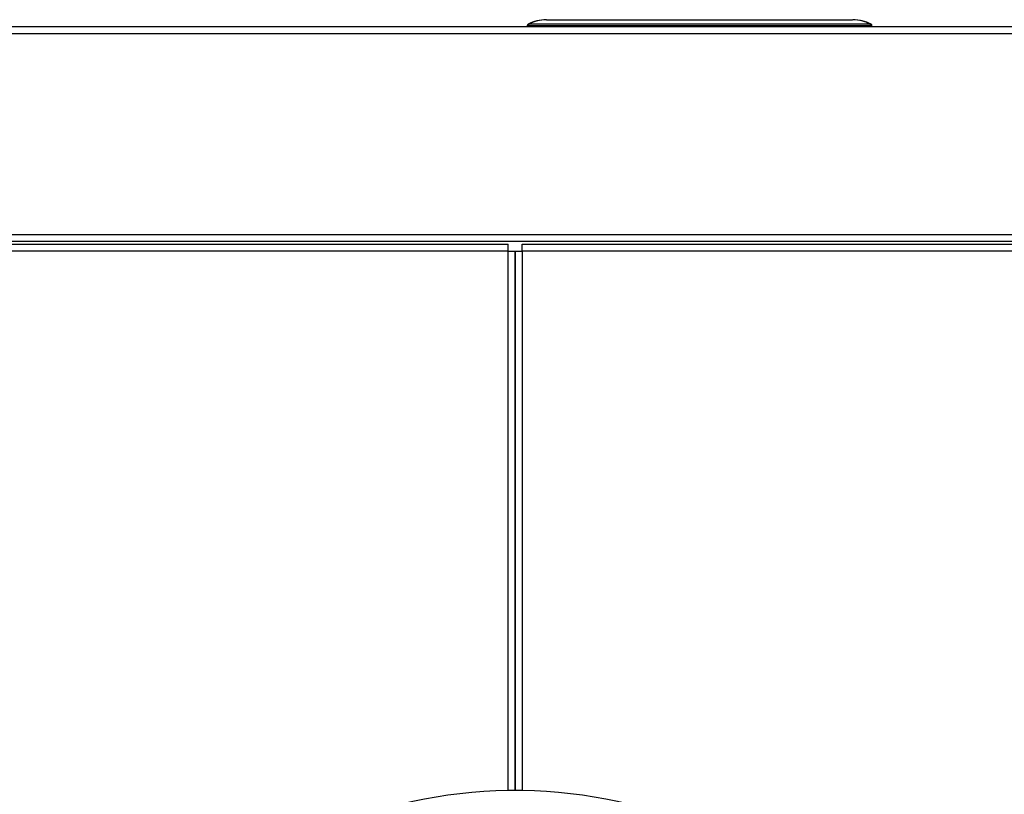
# Model space of a CAD drawing. Header units: millimetres. Extents: x 815 to 6167, y -516 to 2664.
# Tile 35 of 39: x 3380 to 3659, y 2443 to 2664. Entities that reach past the tile are written whole.
import ezdxf

# ---------------------------------------------------------------- set-up
doc = ezdxf.new("R2010")
doc.units = ezdxf.units.MM
doc.header["$MEASUREMENT"] = 0

# ---------------------------------------------------------------- blocks, each defined once
blk = doc.blocks.new('Boven')
for p, q in [((1431.26, -131.15), (1518.28, -131.15)), ((1431.26, -131.15), (1518.28, -131.15)), ((1431.26, -131.15), (1431.26, -131.15)), ((1518.28, -131.15), (1518.28, -131.15)), ((1666.41, -133.15), (544.15, -133.15)), ((1425.76, -132.89), (1425.75, -133.15)), ((1426.25, -133.15), (1426.26, -132.89)), ((1426.26, -132.89), (1426.26, -132.46)), ((1523.28, -132.46), (1426.26, -132.46)), ((1523.28, -132.89), (1426.26, -132.89)), ((1523.28, -132.46), (1523.28, -132.89)), ((1523.28, -132.89), (1523.28, -133.15)), ((1523.78, -133.15), (1523.78, -132.89)), ((1666.41, -135.15), (544.15, -135.15)), ((544.15, -192.16), (1666.41, -192.16)), ((1666.41, -194.16), (544.15, -194.16)), ((605.67, -194.91), (1420.36, -194.91)), ((1420.36, -196.92), (1420.36, -194.91)), ((1424.36, -196.92), (1424.36, -194.91)), ((1424.36, -194.91), (1668.41, -194.91)), ((1420.36, -196.92), (605.67, -196.92)), ((1420.36, -350.22), (1420.36, -196.92)), ((1420.36, -196.92), (1422.36, -196.92)), ((1422.36, -196.92), (1424.36, -196.92)), ((1422.36, -350.22), (1422.36, -196.92)), ((1422.36, -196.92), (1422.36, -350.22)), ((1668.41, -196.92), (1424.36, -196.92)), ((1424.36, -196.92), (1424.36, -350.22)), ((1422.36, -350.22), (1420.36, -350.22)), ((1424.36, -350.22), (1422.36, -350.22))]:
    blk.add_line(p, q)
for centre, radius, start, end in [((1431.23, -142.15), 11, 90, 118.2471), ((1518.31, -142.15), 11, 61.7529, 90), ((1426.26, -132.9), 0.5, 118.2471, 179), ((1426.14, -132.71), 0.272, 64.2498, 115.7502), ((1523.4, -132.71), 0.272, 64.2496, 115.7504), ((1523.28, -132.9), 0.5, 1, 61.7529), ((1422.36, -486.23), 136.03, 90.8426, 269.1574), ((1422.36, -486.23), 136.03, 270.8426, 89.1574)]:
    blk.add_arc(centre, radius, start, end)
for centre, major_axis, ratio, start_param, end_param in [((1431.23, -142.15), (0, -11), 0.954532, 3.141593, 3.634598), ((1518.31, -142.15), (0, 11), 0.954532, 6.006862, 6.283185), ((1426.26, -132.9), (0.5, -0.009), 0.01745, 1.571101, 3.141593), ((1518.31, -142.15), (0, 11), 0.954532, 5.884145, 6.006862), ((1518.31, -142.15), (0, 11), 0.954532, 5.82088, 5.884145), ((1518.31, -142.15), (0, 11), 0.954532, 5.79018, 5.82088), ((1523.28, -132.9), (-0.5, -0.009), 0.01745, 3.141593, 4.712084)]:
    blk.add_ellipse(centre, major_axis=major_axis, ratio=ratio, start_param=start_param, end_param=end_param)

msp = doc.modelspace()

# ---------------------------------------------------------------- block references
msp.add_blockref('Boven', (2098.1, 2794.7))

doc.saveas('drawing.dxf')
